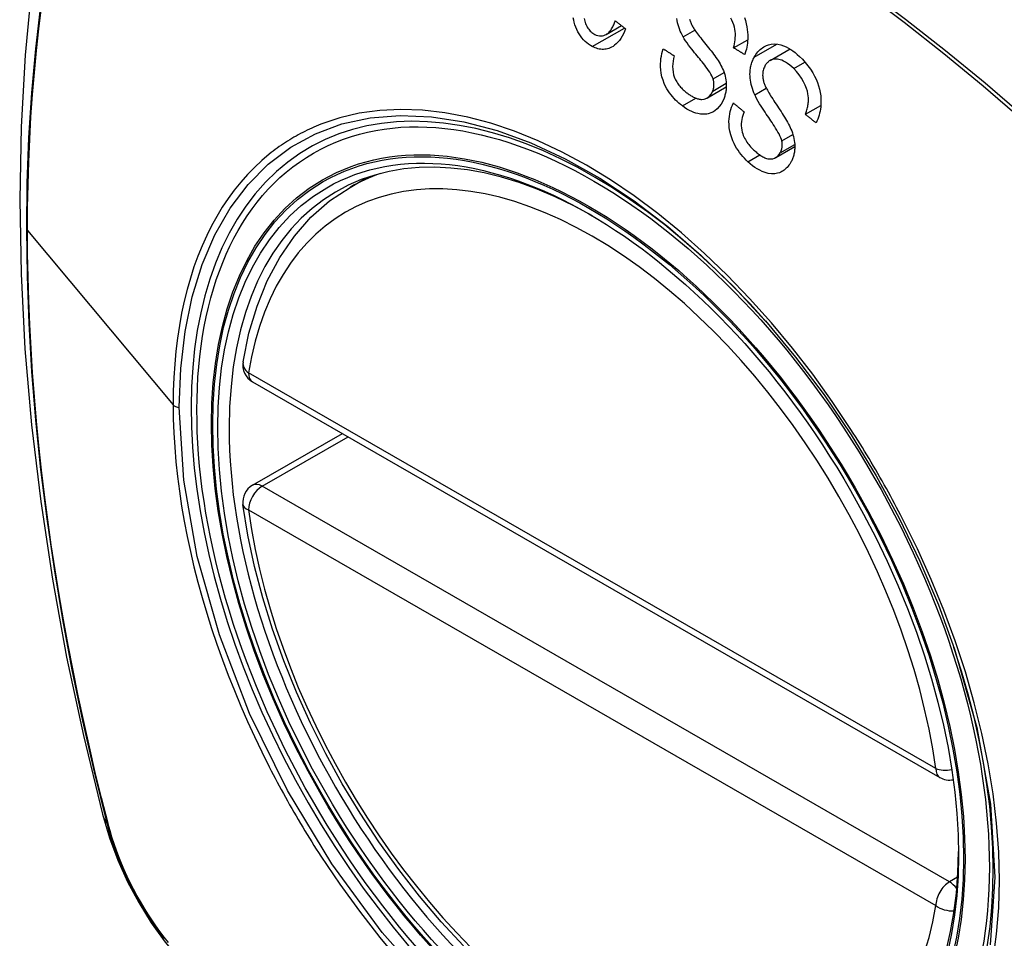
# Model space of a CAD drawing. Header units: inches. Extents: x 435.6 to 512.6, y 167.3 to 237.6.
# Tile 21 of 115: x 436.085 to 436.687, y 223.383 to 223.944. Entities that reach past the tile are written whole.
import ezdxf

# ---------------------------------------------------------------- set-up
doc = ezdxf.new("R2010")
doc.units = ezdxf.units.IN
doc.header["$MEASUREMENT"] = 0
doc.layers.add('Visible Edges(ANSI)', color=7, linetype='Continuous', lineweight=25)
doc.layers.add('Visible Tangent Edges(ANSI)', color=7, linetype='Continuous', lineweight=25)

msp = doc.modelspace()

# ---------------------------------------------------------------- linework, layer by layer
at = {"layer": 'Visible Edges(ANSI)'}
for p, q in [((436.44358, 223.93531), (436.45296, 223.94071)), ((436.52145, 223.92718), (436.53004, 223.93213)), ((436.5437, 223.9194), (436.55595, 223.92646)), ((436.50542, 223.89665), (436.51699, 223.9033)), ((436.56528, 223.88654), (436.57472, 223.89197)), ((436.54728, 223.86018), (436.55883, 223.86683)), ((436.28719, 223.84194), (436.2975, 223.84787)), ((436.22762, 223.72317), (436.64736, 223.48146)), ((436.22762, 223.65995), (436.28251, 223.69156))]:
    msp.add_line(p, q, dxfattribs=at)
at = {"layer": 'Visible Edges(ANSI)', "flags": 128}
for points in [[(436.13948, 224.16687), (436.12664, 224.12876), (436.11559, 224.08952), (436.10629, 224.04923), (436.09874, 224.00796), (436.0929, 223.96577), (436.08875, 223.92273), (436.08628, 223.87889), (436.08546, 223.83431), (436.08627, 223.78907), (436.0887, 223.74321), (436.09272, 223.69682), (436.09832, 223.64994), (436.10546, 223.60265), (436.11414, 223.55502), (436.12433, 223.5071), (436.13601, 223.45898)], [(436.43516, 223.92794), (436.43401, 223.92858), (436.43289, 223.92933), (436.4318, 223.93016), (436.43076, 223.93109), (436.42976, 223.9321), (436.42881, 223.93322), (436.42791, 223.93441), (436.42707, 223.93567), (436.42631, 223.93698), (436.42562, 223.93836), (436.42501, 223.9398), (436.4245, 223.94128), (436.42409, 223.94273), (436.42378, 223.94411), (436.42355, 223.9454)], [(436.43024, 223.94503), (436.43039, 223.94423), (436.43058, 223.94344), (436.43081, 223.94265), (436.43108, 223.94188), (436.43139, 223.94113), (436.43173, 223.94041), (436.43211, 223.93973), (436.43251, 223.93909), (436.43295, 223.93848), (436.43341, 223.93791), (436.43391, 223.93738), (436.43442, 223.9369), (436.43496, 223.93646), (436.43551, 223.93606), (436.43608, 223.9357), (436.43665, 223.93538)], [(436.43665, 223.93538), (436.43759, 223.93495), (436.43854, 223.93464), (436.4395, 223.93445), (436.44045, 223.9344), (436.4414, 223.9345), (436.44226, 223.93472), (436.44299, 223.93501), (436.4436, 223.93532), (436.44409, 223.93563), (436.44455, 223.93598), (436.445, 223.93636), (436.44542, 223.93679), (436.44583, 223.93724), (436.44622, 223.93772), (436.44659, 223.93824), (436.44694, 223.93877), (436.44728, 223.93933), (436.4476, 223.93991), (436.44791, 223.94051), (436.4482, 223.94113), (436.44847, 223.94175), (436.44874, 223.94239), (436.44898, 223.94304), (436.44922, 223.94369)], [(436.44922, 223.94369), (436.44948, 223.94348), (436.44974, 223.94327), (436.45, 223.94306), (436.45026, 223.94286), (436.45052, 223.94265), (436.45078, 223.94244), (436.45104, 223.94224), (436.4513, 223.94203), (436.45156, 223.94182), (436.45182, 223.94162), (436.45208, 223.94141), (436.45234, 223.9412), (436.4526, 223.941), (436.45286, 223.94079), (436.45312, 223.94059), (436.45338, 223.94038), (436.45364, 223.94017), (436.4539, 223.93997), (436.45416, 223.93976), (436.45442, 223.93955), (436.45468, 223.93935), (436.45494, 223.93914), (436.4552, 223.93893), (436.45546, 223.93873)], [(436.4906, 223.93389), (436.48999, 223.93504), (436.48941, 223.93622), (436.48887, 223.93742), (436.48838, 223.93866), (436.48793, 223.93991), (436.48754, 223.94119), (436.48721, 223.9425), (436.48696, 223.94377), (436.48677, 223.94497)], [(436.49454, 223.9447), (436.49469, 223.94415), (436.49486, 223.94361), (436.49506, 223.94307), (436.49526, 223.94254), (436.49549, 223.94202), (436.49573, 223.9415), (436.49598, 223.941), (436.49624, 223.9405), (436.49651, 223.94), (436.49679, 223.93952), (436.49708, 223.93906), (436.49737, 223.9386)], [(436.52145, 223.92718), (436.52174, 223.92836), (436.522, 223.92957), (436.52222, 223.9308), (436.52239, 223.93206), (436.5225, 223.93332), (436.52255, 223.9346), (436.52253, 223.93588), (436.52243, 223.93718), (436.52224, 223.9385), (436.52195, 223.93986), (436.52153, 223.94127), (436.52101, 223.94266), (436.52043, 223.94398), (436.5198, 223.94523)], [(436.52802, 223.94561), (436.52865, 223.94376), (436.52916, 223.94187), (436.52955, 223.94003), (436.52982, 223.93828), (436.52998, 223.93664), (436.53007, 223.93512), (436.53009, 223.93373), (436.53006, 223.93247), (436.52998, 223.93122), (436.52985, 223.92999), (436.52969, 223.92879), (436.52948, 223.9276), (436.52922, 223.92643), (436.52893, 223.92527), (436.5286, 223.92414), (436.52823, 223.92302)], [(436.45546, 223.93873), (436.45484, 223.93719), (436.45415, 223.9357), (436.4534, 223.93428), (436.45258, 223.93294), (436.45169, 223.93168), (436.45072, 223.93052), (436.44973, 223.92951), (436.44876, 223.92869), (436.44783, 223.92804), (436.44695, 223.92752), (436.44614, 223.92713), (436.44533, 223.92681), (436.44452, 223.92656), (436.44369, 223.92637), (436.44285, 223.92624), (436.44199, 223.92619), (436.44113, 223.9262), (436.44027, 223.92627), (436.43941, 223.92641), (436.43855, 223.92661), (436.43769, 223.92686), (436.43684, 223.92717), (436.436, 223.92753), (436.43516, 223.92794)], [(436.49737, 223.9386), (436.49776, 223.93799), (436.49822, 223.93732), (436.49875, 223.93659), (436.49934, 223.9358), (436.49998, 223.93497), (436.50066, 223.93409), (436.50139, 223.93318), (436.50214, 223.93224), (436.50292, 223.93127), (436.50371, 223.93027), (436.50452, 223.92927), (436.50534, 223.92826), (436.50615, 223.92724), (436.50695, 223.92623), (436.50774, 223.92522), (436.5085, 223.92423), (436.50924, 223.92326), (436.50995, 223.9223), (436.51066, 223.92132), (436.51136, 223.92033), (436.51202, 223.91933), (436.51265, 223.91834), (436.51322, 223.91738), (436.51373, 223.91644)], [(436.50896, 223.90822), (436.50863, 223.90912), (436.50816, 223.9101), (436.50758, 223.91115), (436.50691, 223.91225), (436.50616, 223.91338), (436.50537, 223.9145), (436.50457, 223.91558), (436.50379, 223.91661), (436.50302, 223.91759), (436.50226, 223.91853), (436.50151, 223.91945), (436.50075, 223.92037), (436.49999, 223.92129), (436.49921, 223.92222), (436.49841, 223.92319), (436.49759, 223.9242), (436.49673, 223.92526), (436.49584, 223.9264), (436.4949, 223.92761), (436.49395, 223.92888), (436.49301, 223.93017), (436.49212, 223.93146), (436.4913, 223.93271), (436.4906, 223.93389)], [(436.49014, 223.89168), (436.48908, 223.89251), (436.48804, 223.89339), (436.48702, 223.89431), (436.48602, 223.89527), (436.48506, 223.89628), (436.48412, 223.89734), (436.48323, 223.89845), (436.48237, 223.8996), (436.48155, 223.90081), (436.48075, 223.90211), (436.47992, 223.90362), (436.47911, 223.90537), (436.47835, 223.90735), (436.4777, 223.90953), (436.47725, 223.91168), (436.47697, 223.91371), (436.47685, 223.9156), (436.47683, 223.91732), (436.47691, 223.91895), (436.47707, 223.92054), (436.47731, 223.9221), (436.47763, 223.92362), (436.47803, 223.92511), (436.4785, 223.92657)], [(436.4785, 223.92657), (436.47877, 223.92638), (436.47905, 223.9262), (436.47933, 223.92602), (436.47961, 223.92584), (436.47989, 223.92566), (436.48017, 223.92548), (436.48045, 223.9253), (436.48073, 223.92511), (436.48101, 223.92493), (436.48129, 223.92475), (436.48157, 223.92457), (436.48185, 223.92439), (436.48213, 223.92421), (436.48241, 223.92403), (436.48269, 223.92385), (436.48297, 223.92366), (436.48325, 223.92348), (436.48353, 223.9233), (436.48381, 223.92312), (436.48409, 223.92294), (436.48437, 223.92276), (436.48465, 223.92258), (436.48493, 223.9224), (436.48521, 223.92222)], [(436.52823, 223.92302), (436.52795, 223.92319), (436.52766, 223.92336), (436.52738, 223.92354), (436.5271, 223.92371), (436.52681, 223.92388), (436.52653, 223.92406), (436.52625, 223.92423), (436.52597, 223.9244), (436.52568, 223.92458), (436.5254, 223.92475), (436.52512, 223.92492), (436.52484, 223.9251), (436.52455, 223.92527), (436.52427, 223.92545), (436.52399, 223.92562), (436.52371, 223.92579), (436.52342, 223.92597), (436.52314, 223.92614), (436.52286, 223.92631), (436.52258, 223.92649), (436.52229, 223.92666), (436.52201, 223.92684), (436.52173, 223.92701), (436.52145, 223.92718)], [(436.53402, 223.9214), (436.53453, 223.9223), (436.53508, 223.92315), (436.53567, 223.92396), (436.53629, 223.92472), (436.53696, 223.92544), (436.53766, 223.9261), (436.53838, 223.9267), (436.53914, 223.92724), (436.53992, 223.92773), (436.54072, 223.92817), (436.54162, 223.92858), (436.54285, 223.92902), (436.54443, 223.92937), (436.54636, 223.92951), (436.54837, 223.92936), (436.55025, 223.92897), (436.55197, 223.92841), (436.55349, 223.92778), (436.55492, 223.92705), (436.55633, 223.92622), (436.55771, 223.92529), (436.55905, 223.92426), (436.56036, 223.92314), (436.56163, 223.92196)], [(436.48521, 223.92222), (436.4848, 223.92065), (436.48449, 223.91904), (436.48428, 223.91739), (436.4842, 223.91571), (436.48425, 223.91402), (436.48445, 223.91232), (436.48479, 223.91075), (436.48519, 223.90946), (436.48558, 223.90846), (436.48592, 223.9077), (436.48629, 223.90699), (436.48669, 223.90629), (436.48712, 223.90562), (436.48756, 223.90498), (436.48803, 223.90436), (436.48852, 223.90376), (436.48902, 223.90319), (436.48954, 223.90263), (436.49007, 223.90209), (436.49061, 223.90158), (436.49116, 223.90108), (436.49172, 223.90061), (436.49228, 223.90015), (436.49286, 223.8997)], [(436.53438, 223.89848), (436.53385, 223.8997), (436.53337, 223.90095), (436.53293, 223.90222), (436.53253, 223.9035), (436.53219, 223.9048), (436.53191, 223.90611), (436.53169, 223.90743), (436.53154, 223.90871), (436.53146, 223.9099), (436.53143, 223.911), (436.53146, 223.91202), (436.53153, 223.91294), (436.53162, 223.91379), (436.53173, 223.91456), (436.53186, 223.9153), (436.53201, 223.91604), (436.53219, 223.91675), (436.53239, 223.91746), (436.53261, 223.91815), (436.53286, 223.91882), (436.53312, 223.91949), (436.5334, 223.92014), (436.5337, 223.92077), (436.53402, 223.9214)], [(436.55813, 223.9145), (436.55694, 223.91561), (436.55571, 223.91663), (436.55445, 223.91756), (436.55315, 223.91839), (436.55192, 223.91905), (436.55082, 223.91953), (436.54987, 223.91986), (436.54904, 223.92008), (436.54823, 223.92023), (436.54742, 223.92031), (436.54662, 223.9203), (436.54582, 223.9202), (436.54506, 223.92001), (436.54437, 223.91975), (436.54377, 223.91944), (436.54326, 223.91912), (436.54284, 223.91882), (436.54245, 223.91849), (436.54209, 223.91815), (436.54174, 223.91777), (436.54142, 223.91737), (436.54111, 223.91694), (436.54082, 223.91649), (436.54055, 223.91601)], [(436.56163, 223.92196), (436.56342, 223.92015), (436.56516, 223.91823), (436.56683, 223.9162), (436.56839, 223.91407), (436.56978, 223.91194), (436.57093, 223.90991), (436.57188, 223.90796), (436.5727, 223.90599), (436.57339, 223.90397), (436.57395, 223.90191), (436.57438, 223.8998), (436.57465, 223.89778), (436.57478, 223.89588), (436.57481, 223.89412), (436.57475, 223.89252), (436.57463, 223.89108), (436.57446, 223.88976), (436.57424, 223.88846), (436.57396, 223.88719), (436.57363, 223.88596), (436.57326, 223.88475), (436.57283, 223.88358), (436.57235, 223.88243), (436.57184, 223.88131)], [(436.51373, 223.91644), (436.51426, 223.91539), (436.51475, 223.91431), (436.51521, 223.91321), (436.51562, 223.91209), (436.51599, 223.91095), (436.5163, 223.90979), (436.51656, 223.90862), (436.51676, 223.90751), (436.51688, 223.90648), (436.51696, 223.90553), (436.517, 223.90466), (436.517, 223.90388), (436.51698, 223.90319), (436.51695, 223.90253), (436.51689, 223.90188), (436.51682, 223.90124), (436.51672, 223.90061), (436.51661, 223.89998), (436.51649, 223.89936), (436.51634, 223.89875), (436.51618, 223.89815), (436.516, 223.89756), (436.51581, 223.89697), (436.5156, 223.89639)], [(436.54055, 223.91601), (436.54025, 223.9154), (436.53998, 223.91476), (436.53974, 223.9141), (436.53954, 223.9134), (436.53939, 223.91269), (436.53928, 223.91196), (436.53921, 223.91122), (436.53918, 223.91052), (436.5392, 223.90985), (436.53924, 223.90922), (436.53932, 223.90862), (436.53941, 223.90806), (436.53952, 223.90752), (436.53965, 223.90699), (436.5398, 223.90645), (436.53997, 223.90592), (436.54015, 223.90539), (436.54034, 223.90487), (436.54055, 223.90435), (436.54076, 223.90384), (436.54099, 223.90333), (436.54122, 223.90284), (436.54147, 223.90235), (436.54171, 223.90187)], [(436.56528, 223.88654), (436.56553, 223.88719), (436.56577, 223.88786), (436.56599, 223.88853), (436.5662, 223.88921), (436.56639, 223.88991), (436.56656, 223.89061), (436.56672, 223.89132), (436.56685, 223.89204), (436.56696, 223.89276), (436.56705, 223.8935), (436.56712, 223.89425), (436.56716, 223.895), (436.56717, 223.89576), (436.56715, 223.89664), (436.56705, 223.89774), (436.56685, 223.89907), (436.5665, 223.9006), (436.56597, 223.90235), (436.56521, 223.9043), (436.5642, 223.90642), (436.56293, 223.90862), (436.56146, 223.91075), (436.55985, 223.91271), (436.55813, 223.9145)], [(436.5087, 223.90073), (436.50881, 223.90101), (436.5089, 223.9013), (436.50899, 223.90159), (436.50908, 223.90188), (436.50915, 223.90218), (436.50922, 223.90248), (436.50928, 223.90279), (436.50933, 223.9031), (436.50938, 223.90341), (436.50941, 223.90372), (436.50944, 223.90404), (436.50946, 223.90436), (436.50946, 223.90468), (436.50946, 223.90501), (436.50945, 223.90533), (436.50943, 223.90566), (436.5094, 223.90598), (436.50936, 223.9063), (436.50932, 223.90662), (436.50926, 223.90694), (436.5092, 223.90726), (436.50912, 223.90758), (436.50904, 223.9079), (436.50896, 223.90822)], [(436.49286, 223.8997), (436.49331, 223.89937), (436.49376, 223.89904), (436.49422, 223.89872), (436.49467, 223.89842), (436.49514, 223.89812), (436.4956, 223.89783), (436.49607, 223.89755), (436.49655, 223.89729), (436.49703, 223.89704), (436.49751, 223.89681), (436.498, 223.89659), (436.49849, 223.89639), (436.49898, 223.89621), (436.49948, 223.89605), (436.49997, 223.89592), (436.50047, 223.89582), (436.50097, 223.89574), (436.50147, 223.89569), (436.50213, 223.89568), (436.50341, 223.89586), (436.50504, 223.89644), (436.50654, 223.89745), (436.50779, 223.89891), (436.5087, 223.90073)], [(436.54171, 223.90187), (436.54206, 223.90121), (436.54247, 223.90048), (436.54295, 223.89968), (436.54348, 223.89881), (436.54405, 223.89789), (436.54467, 223.89692), (436.54533, 223.89591), (436.54601, 223.89486), (436.54672, 223.89378), (436.54744, 223.89268), (436.54818, 223.89156), (436.54892, 223.89044), (436.54966, 223.8893), (436.55039, 223.88818), (436.55111, 223.88706), (436.55181, 223.88596), (436.55248, 223.88488), (436.55313, 223.88382), (436.55376, 223.88275), (436.55438, 223.88166), (436.55498, 223.88058), (436.55553, 223.87951), (436.55604, 223.87847), (436.55647, 223.87747)], [(436.5156, 223.89639), (436.51477, 223.89451), (436.51379, 223.89279), (436.51264, 223.89123), (436.51135, 223.88988), (436.50997, 223.88875), (436.50867, 223.88794), (436.50753, 223.88739), (436.5066, 223.88706), (436.50584, 223.88686), (436.50509, 223.88671), (436.50433, 223.88661), (436.50356, 223.88657), (436.50279, 223.88657), (436.50202, 223.88661), (436.50124, 223.88669), (436.50045, 223.88682), (436.49954, 223.88701), (436.49847, 223.8873), (436.49725, 223.8877), (436.4959, 223.88825), (436.49443, 223.88895), (436.49297, 223.88977), (436.49154, 223.89068), (436.49014, 223.89168)], [(436.55088, 223.87032), (436.55063, 223.87123), (436.55025, 223.87225), (436.54976, 223.87335), (436.54918, 223.87452), (436.54852, 223.87574), (436.54781, 223.87696), (436.54709, 223.87816), (436.54636, 223.87932), (436.54565, 223.88042), (436.54496, 223.88148), (436.54426, 223.88252), (436.54356, 223.88355), (436.54286, 223.88458), (436.54214, 223.88563), (436.54141, 223.88671), (436.54066, 223.88783), (436.53988, 223.88901), (436.53907, 223.89027), (436.53823, 223.8916), (436.53736, 223.893), (436.53652, 223.89442), (436.53572, 223.89584), (436.53499, 223.8972), (436.53438, 223.89848)], [(436.5302, 223.85754), (436.52911, 223.85861), (436.52805, 223.85971), (436.52702, 223.86087), (436.52602, 223.86207), (436.52507, 223.86332), (436.52416, 223.86461), (436.5233, 223.86596), (436.52249, 223.86735), (436.52172, 223.8688), (436.52098, 223.8704), (436.52029, 223.87216), (436.51968, 223.87408), (436.51917, 223.87615), (436.51883, 223.87825), (436.51866, 223.88023), (436.51863, 223.88208), (436.51871, 223.88377), (436.51887, 223.8853), (436.5191, 223.88677), (436.51941, 223.8882), (436.51979, 223.88958), (436.52024, 223.89092), (436.52075, 223.89222), (436.52133, 223.89349)], [(436.52133, 223.89349), (436.5216, 223.89326), (436.52187, 223.89303), (436.52214, 223.89281), (436.52241, 223.89258), (436.52268, 223.89236), (436.52295, 223.89213), (436.52322, 223.89191), (436.52349, 223.89168), (436.52376, 223.89145), (436.52403, 223.89123), (436.5243, 223.891), (436.52457, 223.89078), (436.52484, 223.89055), (436.52511, 223.89033), (436.52538, 223.8901), (436.52565, 223.88988), (436.52592, 223.88965), (436.5262, 223.88942), (436.52647, 223.8892), (436.52674, 223.88897), (436.52701, 223.88875), (436.52728, 223.88852), (436.52755, 223.8883), (436.52782, 223.88807)], [(436.52782, 223.88807), (436.52739, 223.88695), (436.527, 223.88579), (436.52667, 223.8846), (436.52641, 223.88337), (436.52623, 223.88211), (436.52613, 223.88083), (436.52612, 223.87953), (436.52621, 223.87823), (436.5264, 223.87692), (436.52667, 223.87571), (436.527, 223.87461), (436.52736, 223.87363), (436.52774, 223.87274), (436.52816, 223.87191), (436.52861, 223.87109), (436.52909, 223.8703), (436.5296, 223.86954), (436.53013, 223.8688), (436.53068, 223.86809), (436.53125, 223.8674), (436.53184, 223.86673), (436.53244, 223.86609), (436.53306, 223.86546), (436.53368, 223.86486)], [(436.57184, 223.88131), (436.57156, 223.88153), (436.57129, 223.88174), (436.57102, 223.88196), (436.57074, 223.88218), (436.57047, 223.8824), (436.5702, 223.88261), (436.56992, 223.88283), (436.56965, 223.88305), (436.56938, 223.88327), (436.5691, 223.88349), (436.56883, 223.8837), (436.56856, 223.88392), (436.56828, 223.88414), (436.56801, 223.88436), (436.56774, 223.88458), (436.56747, 223.88479), (436.56719, 223.88501), (436.56692, 223.88523), (436.56665, 223.88545), (436.56637, 223.88567), (436.5661, 223.88588), (436.56583, 223.8861), (436.56556, 223.88632), (436.56528, 223.88654)], [(436.55647, 223.87747), (436.55692, 223.87636), (436.55733, 223.87523), (436.5577, 223.87409), (436.55802, 223.87293), (436.5583, 223.87176), (436.55852, 223.87058), (436.55869, 223.86941), (436.55879, 223.8683), (436.55883, 223.86729), (436.55883, 223.86636), (436.55879, 223.86551), (436.55873, 223.86475), (436.55865, 223.86408), (436.55856, 223.86345), (436.55844, 223.86282), (436.55831, 223.86221), (436.55817, 223.86161), (436.558, 223.86102), (436.55782, 223.86044), (436.55761, 223.85987), (436.5574, 223.85931), (436.55716, 223.85877), (436.55691, 223.85823), (436.55665, 223.8577)], [(436.53368, 223.86486), (436.53416, 223.86441), (436.53465, 223.86396), (436.53515, 223.86353), (436.53565, 223.86311), (436.53616, 223.8627), (436.53667, 223.8623), (436.53718, 223.86192), (436.53771, 223.86156), (436.53824, 223.86121), (436.53878, 223.86088), (436.53933, 223.86057), (436.53988, 223.86029), (436.54044, 223.86004), (436.541, 223.85981), (436.54157, 223.85962), (436.54227, 223.85945), (436.54313, 223.85932), (436.54416, 223.8593), (436.54531, 223.85944), (436.54644, 223.85977), (436.54749, 223.8603), (436.54846, 223.86105), (436.54928, 223.86199), (436.54998, 223.8631)], [(436.54998, 223.8631), (436.55011, 223.86336), (436.55023, 223.86362), (436.55035, 223.86388), (436.55046, 223.86416), (436.55056, 223.86443), (436.55066, 223.86471), (436.55075, 223.865), (436.55083, 223.86529), (436.5509, 223.86559), (436.55096, 223.86589), (436.55102, 223.86619), (436.55106, 223.8665), (436.5511, 223.86681), (436.55112, 223.86713), (436.55114, 223.86744), (436.55115, 223.86776), (436.55114, 223.86808), (436.55113, 223.86839), (436.55111, 223.86871), (436.55108, 223.86903), (436.55105, 223.86935), (436.551, 223.86967), (436.55095, 223.87), (436.55088, 223.87032)], [(436.55665, 223.8577), (436.55621, 223.85692), (436.55574, 223.85617), (436.55524, 223.85546), (436.55471, 223.85479), (436.55415, 223.85415), (436.55356, 223.85356), (436.55294, 223.85301), (436.55229, 223.85251), (436.55162, 223.85205), (436.55093, 223.85164), (436.55022, 223.85127), (436.54939, 223.8509), (436.54818, 223.85051), (436.54658, 223.85021), (436.54462, 223.85016), (436.54262, 223.85041), (436.54073, 223.85091), (436.53897, 223.85158), (436.53738, 223.85233), (436.53587, 223.85317), (436.5344, 223.85412), (436.53296, 223.85517), (436.53156, 223.85632), (436.5302, 223.85754)], [(436.22186, 223.73531), (436.22547, 223.75287), (436.23041, 223.76943), (436.23669, 223.7849), (436.24429, 223.79916), (436.25319, 223.8121), (436.26335, 223.82362), (436.27472, 223.8336), (436.28719, 223.84194)], [(436.54095, 223.76031), (436.55931, 223.73828), (436.57672, 223.71511), (436.59314, 223.69084), (436.60842, 223.66573), (436.62247, 223.63992), (436.6352, 223.61355), (436.64651, 223.58686), (436.65635, 223.55992)], [(436.35659, 223.3786), (436.34292, 223.39335), (436.32971, 223.4089), (436.317, 223.42517), (436.30486, 223.44208), (436.29334, 223.45957), (436.28248, 223.47755), (436.27235, 223.49595), (436.26298, 223.51468), (436.25441, 223.53366), (436.24668, 223.55281), (436.23983, 223.57204), (436.23389, 223.59127), (436.2289, 223.61041), (436.22486, 223.62939), (436.22181, 223.64811)], [(436.13601, 223.45898), (436.14025, 223.44468), (436.14539, 223.43096), (436.15138, 223.41774), (436.15818, 223.40501), (436.1658, 223.39275), (436.17426, 223.38096), (436.18358, 223.36964), (436.19385, 223.35881)]]:
    msp.add_lwpolyline(points, dxfattribs=at)
at = {"layer": 'Visible Edges(ANSI)'}
for centre, start, end in [((436.23351, 223.7334), 170.73318, 240.06401), ((436.23351, 223.64972), 119.93599, 187.8207), ((436.65325, 223.49169), 240.06401, 281.2647)]:
    msp.add_arc(centre, 0.01181, start, end, dxfattribs=at)
for centre, major_axis, start_param, end_param in [((436.54082, 223.06354), (-0.64835, 1.12588), 5.16346, 5.835982), ((436.43608, 223.5665), (0.15718, -0.27294), 2.362013, 7.062765)]:
    msp.add_ellipse(centre, major_axis=major_axis, ratio=0.578093, start_param=start_param, end_param=end_param, dxfattribs=at)
msp.add_ellipse((436.4326, 223.56449), major_axis=(0.15963, -0.2772), ratio=0.578093, dxfattribs=at)
at = {"layer": 'Visible Tangent Edges(ANSI)'}
for p, q in [((436.43516, 223.92794), (436.4548, 223.93925)), ((436.4906, 223.93389), (436.49775, 223.938)), ((436.53402, 223.9214), (436.54794, 223.92941)), ((436.55813, 223.9145), (436.56497, 223.91844)), ((436.50896, 223.90822), (436.51563, 223.91206)), ((436.5087, 223.90073), (436.51696, 223.90549)), ((436.53438, 223.89848), (436.54138, 223.90251)), ((436.49014, 223.89168), (436.49838, 223.89643)), ((436.55088, 223.87032), (436.55766, 223.87422)), ((436.54998, 223.8631), (436.55879, 223.86818)), ((436.5302, 223.85754), (436.53746, 223.86172)), ((436.09021, 223.81552), (436.17917, 223.70913)), ((436.6449, 223.48688), (436.22516, 223.72859)), ((436.23351, 223.65937), (436.28596, 223.68957)), ((436.65325, 223.41766), (436.23351, 223.65937)), ((436.22516, 223.64491), (436.6449, 223.4032)), ((436.13954, 223.45287), (436.13942, 223.45333)), ((436.65824, 223.42053), (436.65325, 223.41766))]:
    msp.add_line(p, q, dxfattribs=at)
at = {"layer": 'Visible Tangent Edges(ANSI)', "flags": 128}
for points in [[(436.69898, 223.88503), (436.67499, 223.90552), (436.65082, 223.92534), (436.62652, 223.94445), (436.6021, 223.96285), (436.5776, 223.9805), (436.55304, 223.99739), (436.52847, 224.0135), (436.5039, 224.02881), (436.47934, 224.04333), (436.4548, 224.05705), (436.43026, 224.06998), (436.40576, 224.0821), (436.38132, 224.09341), (436.35696, 224.10388), (436.33273, 224.11351), (436.30861, 224.1223), (436.28462, 224.13023), (436.2608, 224.1373), (436.23714, 224.14351), (436.21368, 224.14885), (436.19042, 224.15332)], [(436.1906, 224.1507), (436.21379, 224.14633), (436.23719, 224.14109), (436.26078, 224.13498), (436.28455, 224.12801), (436.30847, 224.12017), (436.33253, 224.11148), (436.35671, 224.10194), (436.38101, 224.09154), (436.4054, 224.0803), (436.42985, 224.06824), (436.45433, 224.05536), (436.47881, 224.04168), (436.50331, 224.02719), (436.52781, 224.0119), (436.55231, 223.99581), (436.57679, 223.97892), (436.60121, 223.96127), (436.62554, 223.94287), (436.64976, 223.92375), (436.67382, 223.90393), (436.69772, 223.88343)], [(436.09813, 223.95308), (436.09505, 223.92656), (436.09265, 223.89958), (436.09094, 223.87217), (436.08992, 223.84439), (436.08958, 223.81622), (436.08993, 223.78766), (436.09097, 223.7587), (436.09269, 223.72935), (436.0951, 223.69966), (436.09819, 223.66964), (436.10197, 223.63935), (436.10642, 223.60881), (436.11155, 223.57806), (436.11734, 223.54713), (436.12379, 223.51607), (436.13089, 223.48488), (436.13864, 223.45356)], [(436.09021, 223.81552), (436.0903, 223.82961), (436.09056, 223.84359), (436.09099, 223.85749), (436.09159, 223.87128), (436.09236, 223.88498), (436.09331, 223.89857), (436.09443, 223.91206), (436.09572, 223.92543), (436.09719, 223.93869), (436.09883, 223.95183)], [(436.59309, 223.69409), (436.58167, 223.71115), (436.56975, 223.72772), (436.55737, 223.74373), (436.54452, 223.75919), (436.53123, 223.77404), (436.5176, 223.7882), (436.50367, 223.80161), (436.48953, 223.81419), (436.47524, 223.82588), (436.4608, 223.83666), (436.44621, 223.84654), (436.43152, 223.8555), (436.41681, 223.86348), (436.40216, 223.87043), (436.38765, 223.87632), (436.37328, 223.88113), (436.35912, 223.88487), (436.34519, 223.88753), (436.33155, 223.88909), (436.31824, 223.88956), (436.3053, 223.88892), (436.29284, 223.88718), (436.28087, 223.88436), (436.26942, 223.88048)], [(436.18291, 223.70756), (436.18378, 223.73125), (436.18642, 223.75387), (436.19079, 223.77514), (436.19687, 223.79484), (436.20459, 223.8129), (436.21395, 223.82921), (436.22489, 223.84369), (436.2373, 223.85618), (436.25106, 223.86654), (436.26608, 223.87471), (436.28228, 223.88068), (436.29957, 223.88441), (436.31786, 223.88589), (436.33697, 223.88508), (436.35674, 223.88199), (436.37702, 223.87665), (436.39769, 223.8691), (436.41865, 223.85934), (436.43972, 223.84747), (436.46068, 223.83364), (436.48133, 223.81796), (436.5017, 223.8004), (436.52163, 223.7811), (436.54094, 223.76029)], [(436.26942, 223.88048), (436.268, 223.87991), (436.26658, 223.87932), (436.26518, 223.87872), (436.26379, 223.8781), (436.2624, 223.87746), (436.26103, 223.87681), (436.25966, 223.87614), (436.2583, 223.87545), (436.25696, 223.87474), (436.25562, 223.87402), (436.25429, 223.87328), (436.25297, 223.87253), (436.25166, 223.87176), (436.25036, 223.87097), (436.24907, 223.87017), (436.24779, 223.86935), (436.24652, 223.86851), (436.24525, 223.86766), (436.244, 223.86679), (436.24276, 223.8659), (436.24153, 223.865), (436.2403, 223.86408), (436.23909, 223.86314), (436.23789, 223.86219)], [(436.23789, 223.86219), (436.23328, 223.85829), (436.22883, 223.85414), (436.22455, 223.84974), (436.22044, 223.8451), (436.2165, 223.84022), (436.21275, 223.8351), (436.20919, 223.82977), (436.20582, 223.82422), (436.20264, 223.81845), (436.19966, 223.81247), (436.19688, 223.80629), (436.19429, 223.7999), (436.1919, 223.79331), (436.18971, 223.78652), (436.18772, 223.77953), (436.18593, 223.77236), (436.18435, 223.765), (436.18297, 223.75745), (436.18181, 223.74975), (436.18086, 223.74189), (436.18012, 223.73389), (436.17959, 223.72575), (436.17927, 223.7175), (436.17917, 223.70913)], [(436.13942, 223.45333), (436.13545, 223.46898), (436.13165, 223.4846), (436.12801, 223.50019), (436.12453, 223.51575), (436.12122, 223.53127), (436.11807, 223.54677), (436.11508, 223.56224), (436.11225, 223.57766), (436.1096, 223.59305), (436.10711, 223.60838), (436.10478, 223.62367), (436.10263, 223.63889), (436.10065, 223.65406), (436.09884, 223.66916), (436.0972, 223.68418), (436.09574, 223.69914), (436.09444, 223.71401), (436.09332, 223.7288), (436.09237, 223.7435), (436.09159, 223.75811), (436.09099, 223.77262), (436.09056, 223.78702), (436.0903, 223.80132), (436.09021, 223.81552)], [(436.17917, 223.70913), (436.17927, 223.70062), (436.1796, 223.69198), (436.18013, 223.68321), (436.18088, 223.67434), (436.18183, 223.66537), (436.183, 223.65631), (436.18437, 223.64717), (436.18595, 223.63798), (436.18773, 223.62873), (436.18972, 223.61944), (436.19191, 223.61011), (436.1943, 223.60074), (436.1969, 223.59132), (436.1997, 223.58186), (436.20269, 223.57238), (436.20588, 223.5629), (436.20926, 223.55341), (436.21283, 223.54395), (436.21657, 223.53451), (436.22049, 223.52511), (436.22459, 223.51575), (436.22885, 223.50643), (436.23329, 223.49716), (436.23789, 223.48796)], [(436.34054, 223.34877), (436.30691, 223.38683), (436.27615, 223.42874), (436.24896, 223.4736), (436.2259, 223.5205), (436.20739, 223.5685), (436.19389, 223.61636), (436.18568, 223.66307), (436.18291, 223.70756)], [(436.62462, 223.63948), (436.62342, 223.64181), (436.6222, 223.64414), (436.62098, 223.64646), (436.61975, 223.64878), (436.6185, 223.6511), (436.61725, 223.65341), (436.61599, 223.65571), (436.61472, 223.65801), (436.61344, 223.66031), (436.61215, 223.6626), (436.61084, 223.66488), (436.60953, 223.66716), (436.60821, 223.66944), (436.60689, 223.67171), (436.60555, 223.67397), (436.6042, 223.67623), (436.60284, 223.67848), (436.60148, 223.68073), (436.6001, 223.68297), (436.59872, 223.68521), (436.59732, 223.68744), (436.59592, 223.68966), (436.59451, 223.69188), (436.59309, 223.69409)], [(436.67992, 223.37022), (436.68206, 223.38576), (436.68334, 223.40191), (436.68377, 223.41863), (436.68333, 223.43586), (436.68203, 223.45352), (436.67987, 223.47153), (436.67687, 223.48984), (436.67304, 223.50838), (436.66841, 223.52711), (436.66297, 223.54595), (436.65675, 223.56485), (436.64976, 223.58373), (436.64206, 223.60249), (436.63367, 223.62109), (436.62462, 223.63948)], [(436.65634, 223.55993), (436.66994, 223.51201), (436.67824, 223.46522), (436.68103, 223.42056), (436.67822, 223.37918)], [(436.23789, 223.48796), (436.23909, 223.48562), (436.24029, 223.48329), (436.24151, 223.48097), (436.24274, 223.47864), (436.24398, 223.47633), (436.24523, 223.47402), (436.24649, 223.47171), (436.24776, 223.46941), (436.24904, 223.46711), (436.25033, 223.46482), (436.25163, 223.46253), (436.25294, 223.46025), (436.25426, 223.45798), (436.25559, 223.45571), (436.25693, 223.45345), (436.25828, 223.45119), (436.25964, 223.44894), (436.26101, 223.44669), (436.26239, 223.44445), (436.26377, 223.44222), (436.26517, 223.43999), (436.26658, 223.43777), (436.26799, 223.43556), (436.26942, 223.43335)], [(436.13864, 223.45356), (436.13973, 223.44951), (436.14093, 223.44545), (436.14225, 223.44137), (436.14367, 223.4373), (436.14519, 223.43322), (436.14682, 223.42916), (436.14855, 223.42511), (436.15037, 223.42108), (436.1523, 223.41707), (436.15431, 223.4131), (436.15641, 223.40917), (436.1586, 223.40528), (436.16088, 223.40143), (436.16323, 223.39764), (436.16567, 223.39391), (436.16817, 223.39025), (436.17075, 223.38666), (436.17339, 223.38314)], [(436.17627, 223.38057), (436.17362, 223.38395), (436.17104, 223.38739), (436.16853, 223.39091), (436.16608, 223.3945), (436.1637, 223.39815), (436.1614, 223.40185), (436.15918, 223.40561), (436.15704, 223.40942), (436.15498, 223.41326), (436.153, 223.41715), (436.15112, 223.42106), (436.14933, 223.425), (436.14763, 223.42896), (436.14603, 223.43294), (436.14453, 223.43693), (436.14312, 223.44092), (436.14182, 223.44491), (436.14063, 223.4489), (436.13954, 223.45287)], [(436.26942, 223.43335), (436.28089, 223.4163), (436.29288, 223.39973), (436.30535, 223.38369), (436.31826, 223.36824)]]:
    msp.add_lwpolyline(points, dxfattribs=at)
at = {"layer": 'Visible Tangent Edges(ANSI)'}
for centre, major_axis, ratio, start_param, end_param in [((436.43508, 223.56592), (-0.17285, 0.30015), 0.578093, 5.049711, 10.658253), ((436.43503, 223.5659), (-0.1503, 0.261), 0.578093, 4.099688, 6.899754), ((436.44338, 223.5707), (-0.15619, 0.27123), 0.578093, 6.170881, 6.283185), ((436.23351, 223.7334), (-0.01166, 0.0019), 0.665724, 0, 0.886269), ((436.23351, 223.7334), (-0.00589, -0.01024), 0.578093, 5.495853, 6.283185), ((436.1836, 223.71036), (0.00492, 0), 0.575862, 3.590316, 4.570492), ((436.23351, 223.64972), (-0.00589, 0.01024), 0.578093, 5.499721, 6.283185), ((436.23351, 223.64972), (-0.00589, -0.01024), 0.578093, 3.925057, 5.495853), ((436.23351, 223.64972), (-0.0117, -0.00161), 0.469248, 0, 0.71371), ((436.43503, 223.5659), (0.1503, -0.261), 0.578093, 4.099688, 6.899754), ((436.65325, 223.49169), (-0.00589, -0.01024), 0.578093, 5.495853, 6.283185), ((436.65325, 223.49169), (-0.0117, -0.00161), 0.469248, 0.71371, 1.627234), ((436.25039, 223.48843), (-0.11438, -0.02945), 0.352863, 0, 0.142152), ((436.14795, 223.45647), (-0.00953, -0.00245), 0.357658, 0.142431, 0.406138), ((436.65325, 223.40801), (0.00589, 0.01024), 0.578093, 0.783464, 2.354261), ((436.65325, 223.40801), (0.00589, -0.01024), 0.578093, 1.794906, 2.358128), ((436.65325, 223.40801), (0.01166, -0.0019), 0.665724, 4.027862, 5.067773)]:
    msp.add_ellipse(centre, major_axis=major_axis, ratio=ratio, start_param=start_param, end_param=end_param, dxfattribs=at)
for centre, major_axis in [((436.43567, 223.56627), (-0.17078, 0.29656)), ((436.4327, 223.56455), (0.16238, -0.28198)), ((436.4326, 223.56449), (-0.16178, 0.28094))]:
    msp.add_ellipse(centre, major_axis=major_axis, ratio=0.578093, dxfattribs=at)

doc.saveas('drawing.dxf')
